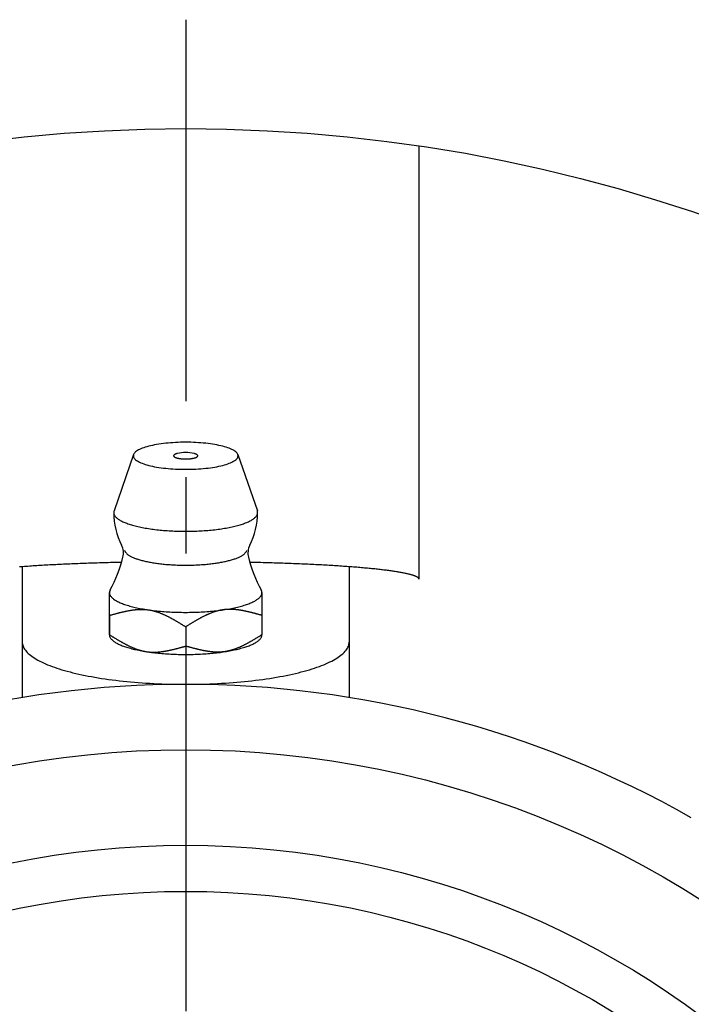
# Model space of a CAD drawing. Extents: x -78 to 172, y -78 to 172.
# Tile 5 of 8: x -8 to 23, y 32 to 77. Entities that reach past the tile are written whole.
import ezdxf

# ---------------------------------------------------------------- set-up
doc = ezdxf.new("R2010")
doc.units = 0
doc.header["$LTSCALE"] = 14
doc.linetypes.add('CENTER', pattern=[2, 1.25, -0.25, 0.25, -0.25])
doc.layers.get('0').update_dxf_attribs({"linetype": 'CONTINUOUS'})
doc.layers.add('CENTER', color=1, linetype='CENTER')

msp = doc.modelspace()

# ---------------------------------------------------------------- linework, layer by layer
for p, q in [((10.705, 51.823), (10.705, 71.705)), ((-7.5, 52.397), (-7.5, 46.398)), ((7.5, 52.397), (7.5, 46.398)), ((-3.5, 49.277), (-3.5, 51.21))]:
    msp.add_line(p, q)
at = {"linetype": 'CONTINUOUS'}
for p, q in [((-2.39, 57.543), (-3.287, 54.956)), ((2.39, 57.543), (3.287, 54.956)), ((-3.5, 50.163), (-3.5, 49.278)), ((3.5, 50.163), (3.5, 49.278)), ((0, 49.64), (0, 48.755))]:
    msp.add_line(p, q, dxfattribs=at)
for points in [[(-3.5, 50.163), (-3.5, 50.232), (-3.5, 50.297), (-3.5, 50.361), (-3.5, 50.421), (-3.5, 50.48), (-3.5, 50.536), (-3.5, 50.59), (-3.5, 50.642), (-3.5, 50.692), (-3.5, 50.74), (-3.5, 50.785), (-3.5, 50.829), (-3.5, 50.871), (-3.5, 50.911), (-3.5, 50.949), (-3.5, 50.985), (-3.5, 51.019), (-3.5, 51.052), (-3.5, 51.083), (-3.5, 51.111), (-3.5, 51.139), (-3.5, 51.164), (-3.5, 51.188), (-3.5, 51.209)], [(3.5, 51.209), (3.5, 51.188), (3.5, 51.164), (3.5, 51.139), (3.5, 51.111), (3.5, 51.083), (3.5, 51.052), (3.5, 51.019), (3.5, 50.985), (3.5, 50.949), (3.5, 50.911), (3.5, 50.871), (3.5, 50.829), (3.5, 50.785), (3.5, 50.74), (3.5, 50.692), (3.5, 50.642), (3.5, 50.59), (3.5, 50.536), (3.5, 50.48), (3.5, 50.421), (3.5, 50.361), (3.5, 50.297), (3.5, 50.232), (3.5, 50.163)]]:
    msp.add_lwpolyline(points, dxfattribs=at)
for points in [[(2.4, 57.488, 0), (2.397, 57.518, 0), (2.388, 57.549, 0), (2.374, 57.579, 0), (2.354, 57.609, 0), (2.328, 57.639, 0), (2.297, 57.668, 0), (2.26, 57.697, 0), (2.217, 57.726, 0), (2.17, 57.754, 0), (2.117, 57.781, 0), (2.059, 57.807, 0), (1.996, 57.833, 0), (1.928, 57.858, 0), (1.855, 57.882, 0), (1.778, 57.905, 0), (1.697, 57.927, 0), (1.612, 57.948, 0), (1.523, 57.968, 0), (1.43, 57.987, 0), (1.333, 58.004, 0), (1.234, 58.021, 0), (1.131, 58.036, 0), (1.026, 58.05, 0), (0.918, 58.062, 0), (0.809, 58.073, 0), (0.697, 58.082, 0), (0.583, 58.09, 0), (0.468, 58.097, 0), (0.352, 58.102, 0), (0.235, 58.106, 0), (0.118, 58.108, 0), (0, 58.109, 0), (-0.118, 58.108, 0), (-0.235, 58.106, 0), (-0.352, 58.102, 0), (-0.468, 58.097, 0), (-0.583, 58.09, 0), (-0.697, 58.082, 0), (-0.809, 58.073, 0), (-0.918, 58.062, 0), (-1.026, 58.05, 0), (-1.131, 58.036, 0), (-1.234, 58.021, 0), (-1.333, 58.004, 0), (-1.43, 57.987, 0), (-1.523, 57.968, 0), (-1.612, 57.948, 0), (-1.697, 57.927, 0), (-1.778, 57.905, 0), (-1.855, 57.882, 0), (-1.928, 57.858, 0), (-1.996, 57.833, 0), (-2.059, 57.807, 0), (-2.117, 57.781, 0), (-2.17, 57.754, 0), (-2.217, 57.726, 0), (-2.26, 57.697, 0), (-2.297, 57.668, 0), (-2.328, 57.639, 0), (-2.354, 57.609, 0), (-2.374, 57.579, 0), (-2.388, 57.549, 0), (-2.397, 57.518, 0), (-2.4, 57.488, 0), (-2.397, 57.458, 0), (-2.388, 57.427, 0), (-2.374, 57.397, 0), (-2.354, 57.367, 0), (-2.328, 57.337, 0), (-2.297, 57.308, 0), (-2.26, 57.279, 0), (-2.217, 57.25, 0), (-2.17, 57.222, 0), (-2.117, 57.195, 0), (-2.059, 57.169, 0), (-1.996, 57.143, 0), (-1.928, 57.118, 0), (-1.855, 57.094, 0), (-1.778, 57.071, 0), (-1.697, 57.049, 0), (-1.612, 57.028, 0), (-1.523, 57.008, 0), (-1.43, 56.989, 0), (-1.333, 56.971, 0), (-1.234, 56.955, 0), (-1.131, 56.94, 0), (-1.026, 56.926, 0), (-0.918, 56.914, 0), (-0.809, 56.903, 0), (-0.697, 56.894, 0), (-0.583, 56.885, 0), (-0.468, 56.879, 0), (-0.352, 56.873, 0), (-0.235, 56.87, 0), (-0.118, 56.867, 0), (0, 56.867, 0), (0.118, 56.867, 0), (0.235, 56.87, 0), (0.352, 56.873, 0), (0.468, 56.879, 0), (0.583, 56.885, 0), (0.697, 56.894, 0), (0.809, 56.903, 0), (0.918, 56.914, 0), (1.026, 56.926, 0), (1.131, 56.94, 0), (1.234, 56.955, 0), (1.333, 56.971, 0), (1.43, 56.989, 0), (1.523, 57.008, 0), (1.612, 57.028, 0), (1.697, 57.049, 0), (1.778, 57.071, 0), (1.855, 57.094, 0), (1.928, 57.118, 0), (1.996, 57.143, 0), (2.059, 57.169, 0), (2.117, 57.195, 0), (2.17, 57.222, 0), (2.217, 57.25, 0), (2.26, 57.279, 0), (2.297, 57.308, 0), (2.328, 57.337, 0), (2.354, 57.367, 0), (2.374, 57.397, 0), (2.388, 57.427, 0), (2.397, 57.458, 0), (2.4, 57.488, 0)], [(-0.386, 57.591, 0), (-0.4, 57.587, 0), (-0.414, 57.583, 0), (-0.427, 57.579, 0), (-0.44, 57.575, 0), (-0.452, 57.571, 0), (-0.464, 57.566, 0), (-0.475, 57.562, 0), (-0.485, 57.557, 0), (-0.495, 57.553, 0), (-0.504, 57.548, 0), (-0.512, 57.543, 0), (-0.52, 57.538, 0), (-0.526, 57.533, 0), (-0.532, 57.528, 0), (-0.538, 57.523, 0), (-0.542, 57.518, 0), (-0.546, 57.513, 0), (-0.55, 57.507, 0), (-0.552, 57.502, 0), (-0.554, 57.497, 0), (-0.554, 57.491, 0), (-0.554, 57.486, 0), (-0.554, 57.481, 0), (-0.552, 57.475, 0), (-0.55, 57.47, 0), (-0.547, 57.465, 0), (-0.544, 57.46, 0), (-0.539, 57.454, 0), (-0.534, 57.449, 0), (-0.528, 57.444, 0), (-0.521, 57.439, 0), (-0.514, 57.434, 0), (-0.506, 57.429, 0), (-0.497, 57.424, 0), (-0.488, 57.42, 0), (-0.478, 57.415, 0), (-0.467, 57.41, 0), (-0.456, 57.406, 0), (-0.443, 57.402, 0), (-0.431, 57.398, 0), (-0.418, 57.394, 0), (-0.404, 57.39, 0), (-0.389, 57.386, 0), (-0.375, 57.382, 0), (-0.359, 57.379, 0), (-0.343, 57.375, 0), (-0.327, 57.372, 0), (-0.31, 57.369, 0), (-0.293, 57.366, 0), (-0.275, 57.363, 0), (-0.257, 57.361, 0), (-0.239, 57.358, 0), (-0.22, 57.356, 0), (-0.201, 57.354, 0), (-0.182, 57.352, 0), (-0.162, 57.351, 0), (-0.142, 57.349, 0), (-0.122, 57.348, 0), (-0.102, 57.347, 0), (-0.082, 57.346, 0), (-0.062, 57.345, 0), (-0.041, 57.345, 0), (-0.021, 57.344, 0), (0, 57.344, 0), (0.021, 57.344, 0), (0.041, 57.345, 0), (0.062, 57.345, 0), (0.082, 57.346, 0), (0.102, 57.347, 0), (0.122, 57.348, 0), (0.142, 57.349, 0), (0.162, 57.351, 0), (0.182, 57.352, 0), (0.201, 57.354, 0), (0.22, 57.356, 0), (0.239, 57.358, 0), (0.257, 57.361, 0), (0.275, 57.363, 0), (0.293, 57.366, 0), (0.31, 57.369, 0), (0.327, 57.372, 0), (0.343, 57.375, 0), (0.359, 57.379, 0), (0.375, 57.382, 0), (0.389, 57.386, 0), (0.404, 57.39, 0), (0.418, 57.394, 0), (0.431, 57.398, 0), (0.443, 57.402, 0), (0.456, 57.406, 0), (0.467, 57.41, 0), (0.478, 57.415, 0), (0.488, 57.42, 0), (0.497, 57.424, 0), (0.506, 57.429, 0), (0.514, 57.434, 0), (0.521, 57.439, 0), (0.528, 57.444, 0), (0.534, 57.449, 0), (0.539, 57.454, 0), (0.544, 57.46, 0), (0.547, 57.465, 0), (0.55, 57.47, 0), (0.552, 57.475, 0), (0.554, 57.481, 0), (0.554, 57.486, 0), (0.554, 57.491, 0), (0.554, 57.497, 0), (0.552, 57.502, 0), (0.55, 57.507, 0), (0.546, 57.513, 0), (0.542, 57.518, 0), (0.538, 57.523, 0), (0.532, 57.528, 0), (0.526, 57.533, 0), (0.52, 57.538, 0), (0.512, 57.543, 0), (0.504, 57.548, 0), (0.495, 57.553, 0), (0.485, 57.557, 0), (0.475, 57.562, 0), (0.464, 57.566, 0), (0.452, 57.571, 0), (0.44, 57.575, 0), (0.427, 57.579, 0), (0.414, 57.583, 0), (0.4, 57.587, 0), (0.386, 57.591, 0)], [(-3.287, 54.956, 0), (-3.293, 54.934, 0), (-3.298, 54.912, 0), (-3.3, 54.89, 0), (-3.3, 54.868, 0), (-3.297, 54.846, 0), (-3.293, 54.823, 0), (-3.286, 54.801, 0), (-3.277, 54.779, 0), (-3.266, 54.757, 0), (-3.252, 54.736, 0), (-3.237, 54.714, 0), (-3.219, 54.692, 0), (-3.199, 54.67, 0), (-3.177, 54.649, 0), (-3.153, 54.628, 0), (-3.127, 54.607, 0), (-3.098, 54.586, 0), (-3.068, 54.565, 0), (-3.035, 54.545, 0), (-3, 54.524, 0), (-2.964, 54.504, 0), (-2.925, 54.485, 0), (-2.885, 54.465, 0), (-2.842, 54.446, 0), (-2.798, 54.427, 0), (-2.751, 54.408, 0), (-2.703, 54.39, 0), (-2.653, 54.372, 0), (-2.601, 54.354, 0), (-2.548, 54.337, 0), (-2.492, 54.32, 0), (-2.435, 54.304, 0), (-2.377, 54.287, 0), (-2.317, 54.272, 0), (-2.255, 54.256, 0), (-2.192, 54.241, 0), (-2.127, 54.227, 0), (-2.061, 54.213, 0), (-1.993, 54.199, 0), (-1.924, 54.186, 0), (-1.854, 54.173, 0), (-1.783, 54.161, 0), (-1.71, 54.15, 0), (-1.636, 54.138, 0), (-1.561, 54.127, 0), (-1.486, 54.117, 0), (-1.409, 54.108, 0), (-1.331, 54.098, 0), (-1.252, 54.09, 0), (-1.172, 54.081, 0), (-1.092, 54.074, 0), (-1.011, 54.067, 0), (-0.929, 54.06, 0), (-0.846, 54.054, 0), (-0.763, 54.049, 0), (-0.68, 54.044, 0), (-0.596, 54.04, 0), (-0.512, 54.036, 0), (-0.427, 54.033, 0), (-0.342, 54.03, 0), (-0.257, 54.028, 0), (-0.171, 54.027, 0), (-0.086, 54.026, 0), (0, 54.026, 0), (0.086, 54.026, 0), (0.171, 54.027, 0), (0.257, 54.028, 0), (0.342, 54.03, 0), (0.427, 54.033, 0), (0.512, 54.036, 0), (0.596, 54.04, 0), (0.68, 54.044, 0), (0.763, 54.049, 0), (0.846, 54.054, 0), (0.929, 54.06, 0), (1.011, 54.067, 0), (1.092, 54.074, 0), (1.172, 54.081, 0), (1.252, 54.09, 0), (1.331, 54.098, 0), (1.409, 54.108, 0), (1.486, 54.117, 0), (1.561, 54.127, 0), (1.636, 54.138, 0), (1.71, 54.15, 0), (1.783, 54.161, 0), (1.854, 54.173, 0), (1.924, 54.186, 0), (1.993, 54.199, 0), (2.061, 54.213, 0), (2.127, 54.227, 0), (2.192, 54.241, 0), (2.255, 54.256, 0), (2.317, 54.272, 0), (2.377, 54.287, 0), (2.435, 54.304, 0), (2.492, 54.32, 0), (2.548, 54.337, 0), (2.601, 54.354, 0), (2.653, 54.372, 0), (2.703, 54.39, 0), (2.751, 54.408, 0), (2.798, 54.427, 0), (2.842, 54.446, 0), (2.885, 54.465, 0), (2.925, 54.485, 0), (2.964, 54.504, 0), (3, 54.524, 0), (3.035, 54.545, 0), (3.068, 54.565, 0), (3.098, 54.586, 0), (3.127, 54.607, 0), (3.153, 54.628, 0), (3.177, 54.649, 0), (3.199, 54.67, 0), (3.219, 54.692, 0), (3.237, 54.714, 0), (3.252, 54.736, 0), (3.266, 54.757, 0), (3.277, 54.779, 0), (3.286, 54.801, 0), (3.293, 54.823, 0), (3.297, 54.846, 0), (3.3, 54.868, 0), (3.3, 54.89, 0), (3.298, 54.912, 0), (3.293, 54.934, 0), (3.287, 54.956, 0)], [(-3.46, 51.345, 0), (-3.461, 51.344, 0), (-3.462, 51.343, 0), (-3.462, 51.342, 0), (-3.463, 51.341, 0), (-3.463, 51.34, 0), (-3.464, 51.339, 0), (-3.465, 51.338, 0), (-3.465, 51.337, 0), (-3.466, 51.336, 0), (-3.466, 51.335, 0), (-3.467, 51.334, 0), (-3.467, 51.333, 0), (-3.468, 51.332, 0), (-3.469, 51.331, 0), (-3.469, 51.33, 0), (-3.47, 51.328, 0), (-3.47, 51.327, 0), (-3.471, 51.326, 0), (-3.471, 51.325, 0), (-3.472, 51.324, 0), (-3.472, 51.323, 0), (-3.473, 51.322, 0), (-3.473, 51.321, 0), (-3.474, 51.32, 0), (-3.474, 51.319, 0), (-3.475, 51.318, 0), (-3.475, 51.317, 0), (-3.476, 51.316, 0), (-3.476, 51.315, 0), (-3.477, 51.314, 0), (-3.477, 51.313, 0), (-3.478, 51.312, 0), (-3.478, 51.31, 0), (-3.479, 51.309, 0), (-3.479, 51.308, 0), (-3.48, 51.307, 0), (-3.48, 51.306, 0), (-3.48, 51.305, 0), (-3.481, 51.304, 0), (-3.481, 51.303, 0), (-3.482, 51.302, 0), (-3.482, 51.301, 0), (-3.483, 51.3, 0), (-3.483, 51.299, 0), (-3.483, 51.298, 0), (-3.484, 51.297, 0), (-3.484, 51.296, 0), (-3.485, 51.294, 0), (-3.485, 51.294, 0), (-3.485, 51.292, 0), (-3.486, 51.291, 0), (-3.486, 51.29, 0), (-3.486, 51.289, 0), (-3.487, 51.288, 0), (-3.487, 51.287, 0), (-3.487, 51.286, 0), (-3.488, 51.285, 0), (-3.488, 51.284, 0), (-3.488, 51.283, 0), (-3.489, 51.282, 0), (-3.489, 51.281, 0), (-3.489, 51.28, 0), (-3.49, 51.279, 0), (-3.49, 51.278, 0), (-3.49, 51.276, 0), (-3.491, 51.275, 0), (-3.491, 51.274, 0), (-3.491, 51.273, 0), (-3.492, 51.272, 0), (-3.492, 51.271, 0), (-3.492, 51.27, 0), (-3.492, 51.269, 0), (-3.493, 51.268, 0), (-3.493, 51.267, 0), (-3.493, 51.266, 0), (-3.493, 51.265, 0), (-3.494, 51.264, 0), (-3.494, 51.263, 0), (-3.494, 51.262, 0), (-3.494, 51.261, 0), (-3.495, 51.26, 0), (-3.495, 51.258, 0), (-3.495, 51.257, 0), (-3.495, 51.256, 0), (-3.496, 51.255, 0), (-3.496, 51.254, 0), (-3.496, 51.253, 0), (-3.496, 51.252, 0), (-3.496, 51.251, 0), (-3.497, 51.25, 0), (-3.497, 51.249, 0), (-3.497, 51.248, 0), (-3.497, 51.247, 0), (-3.497, 51.246, 0), (-3.497, 51.245, 0), (-3.498, 51.243, 0), (-3.498, 51.242, 0), (-3.498, 51.241, 0), (-3.498, 51.24, 0), (-3.498, 51.239, 0), (-3.498, 51.238, 0), (-3.498, 51.237, 0), (-3.498, 51.236, 0), (-3.499, 51.235, 0), (-3.499, 51.234, 0), (-3.499, 51.233, 0), (-3.499, 51.232, 0), (-3.499, 51.231, 0), (-3.499, 51.23, 0), (-3.499, 51.229, 0), (-3.499, 51.227, 0), (-3.499, 51.227, 0), (-3.499, 51.225, 0), (-3.5, 51.224, 0), (-3.5, 51.223, 0), (-3.5, 51.222, 0), (-3.5, 51.221, 0), (-3.5, 51.22, 0), (-3.5, 51.219, 0), (-3.5, 51.218, 0), (-3.5, 51.217, 0), (-3.5, 51.216, 0), (-3.5, 51.215, 0), (-3.5, 51.214, 0), (-3.5, 51.213, 0), (-3.5, 51.212, 0), (-3.5, 51.211, 0), (-3.5, 51.209, 0)], [(-3.5, 51.209, 0), (-3.499, 51.186, 0), (-3.495, 51.163, 0), (-3.49, 51.139, 0), (-3.481, 51.116, 0), (-3.471, 51.093, 0), (-3.458, 51.07, 0), (-3.443, 51.047, 0), (-3.426, 51.024, 0), (-3.406, 51.001, 0), (-3.385, 50.979, 0), (-3.361, 50.956, 0), (-3.334, 50.934, 0), (-3.306, 50.912, 0), (-3.275, 50.89, 0), (-3.242, 50.868, 0), (-3.207, 50.847, 0), (-3.17, 50.826, 0), (-3.131, 50.805, 0), (-3.09, 50.784, 0), (-3.047, 50.764, 0), (-3.001, 50.743, 0), (-2.954, 50.724, 0), (-2.905, 50.704, 0), (-2.854, 50.685, 0), (-2.801, 50.666, 0), (-2.746, 50.648, 0), (-2.689, 50.63, 0), (-2.63, 50.612, 0), (-2.57, 50.594, 0), (-2.508, 50.578, 0), (-2.445, 50.561, 0), (-2.379, 50.545, 0), (-2.313, 50.529, 0), (-2.244, 50.514, 0), (-2.175, 50.5, 0), (-2.103, 50.485, 0), (-2.031, 50.472, 0), (-1.957, 50.458, 0), (-1.881, 50.446, 0), (-1.805, 50.433, 0), (-1.727, 50.422, 0), (-1.648, 50.41, 0), (-1.568, 50.4, 0), (-1.487, 50.389, 0), (-1.405, 50.38, 0), (-1.323, 50.371, 0), (-1.239, 50.362, 0), (-1.154, 50.354, 0), (-1.069, 50.347, 0), (-0.983, 50.34, 0), (-0.896, 50.334, 0), (-0.809, 50.328, 0), (-0.721, 50.323, 0), (-0.633, 50.319, 0), (-0.544, 50.315, 0), (-0.455, 50.311, 0), (-0.365, 50.309, 0), (-0.276, 50.306, 0), (-0.186, 50.305, 0), (-0.096, 50.304, 0), (-0.006, 50.304, 0), (0.084, 50.304, 0), (0.174, 50.305, 0), (0.264, 50.306, 0), (0.353, 50.308, 0), (0.443, 50.311, 0), (0.532, 50.314, 0), (0.621, 50.318, 0), (0.709, 50.322, 0), (0.797, 50.327, 0), (0.884, 50.333, 0), (0.971, 50.339, 0), (1.057, 50.346, 0), (1.143, 50.353, 0), (1.227, 50.361, 0), (1.311, 50.37, 0), (1.394, 50.379, 0), (1.476, 50.388, 0), (1.558, 50.398, 0), (1.638, 50.409, 0), (1.717, 50.42, 0), (1.794, 50.432, 0), (1.871, 50.444, 0), (1.947, 50.457, 0), (2.021, 50.47, 0), (2.094, 50.483, 0), (2.165, 50.498, 0), (2.235, 50.512, 0), (2.304, 50.527, 0), (2.371, 50.543, 0), (2.436, 50.559, 0), (2.5, 50.575, 0), (2.562, 50.592, 0), (2.622, 50.609, 0), (2.681, 50.627, 0), (2.738, 50.645, 0), (2.793, 50.664, 0), (2.847, 50.682, 0), (2.898, 50.702, 0), (2.948, 50.721, 0), (2.995, 50.741, 0), (3.041, 50.761, 0), (3.084, 50.781, 0), (3.126, 50.802, 0), (3.165, 50.823, 0), (3.203, 50.844, 0), (3.238, 50.865, 0), (3.271, 50.887, 0), (3.302, 50.909, 0), (3.331, 50.931, 0), (3.357, 50.953, 0), (3.382, 50.976, 0), (3.404, 50.998, 0), (3.423, 51.021, 0), (3.441, 51.044, 0), (3.456, 51.067, 0), (3.469, 51.09, 0), (3.48, 51.113, 0), (3.489, 51.136, 0), (3.495, 51.16, 0), (3.498, 51.183, 0), (3.5, 51.206, 0), (3.499, 51.229, 0), (3.496, 51.253, 0), (3.491, 51.276, 0), (3.483, 51.299, 0), (3.473, 51.322, 0), (3.46, 51.345, 0)], [(3.5, 51.209, 0), (3.5, 51.211, 0), (3.5, 51.212, 0), (3.5, 51.213, 0), (3.5, 51.214, 0), (3.5, 51.215, 0), (3.5, 51.216, 0), (3.5, 51.217, 0), (3.5, 51.218, 0), (3.5, 51.219, 0), (3.5, 51.22, 0), (3.5, 51.221, 0), (3.5, 51.222, 0), (3.5, 51.223, 0), (3.5, 51.224, 0), (3.499, 51.225, 0), (3.499, 51.227, 0), (3.499, 51.227, 0), (3.499, 51.229, 0), (3.499, 51.23, 0), (3.499, 51.231, 0), (3.499, 51.232, 0), (3.499, 51.233, 0), (3.499, 51.234, 0), (3.499, 51.235, 0), (3.498, 51.236, 0), (3.498, 51.237, 0), (3.498, 51.238, 0), (3.498, 51.239, 0), (3.498, 51.24, 0), (3.498, 51.241, 0), (3.498, 51.242, 0), (3.498, 51.243, 0), (3.497, 51.245, 0), (3.497, 51.246, 0), (3.497, 51.247, 0), (3.497, 51.248, 0), (3.497, 51.249, 0), (3.497, 51.25, 0), (3.496, 51.251, 0), (3.496, 51.252, 0), (3.496, 51.253, 0), (3.496, 51.254, 0), (3.496, 51.255, 0), (3.495, 51.256, 0), (3.495, 51.257, 0), (3.495, 51.258, 0), (3.495, 51.26, 0), (3.494, 51.261, 0), (3.494, 51.262, 0), (3.494, 51.263, 0), (3.494, 51.264, 0), (3.493, 51.265, 0), (3.493, 51.266, 0), (3.493, 51.267, 0), (3.493, 51.268, 0), (3.492, 51.269, 0), (3.492, 51.27, 0), (3.492, 51.271, 0), (3.492, 51.272, 0), (3.491, 51.273, 0), (3.491, 51.274, 0), (3.491, 51.275, 0), (3.49, 51.276, 0), (3.49, 51.278, 0), (3.49, 51.279, 0), (3.489, 51.28, 0), (3.489, 51.281, 0), (3.489, 51.282, 0), (3.488, 51.283, 0), (3.488, 51.284, 0), (3.488, 51.285, 0), (3.487, 51.286, 0), (3.487, 51.287, 0), (3.487, 51.288, 0), (3.486, 51.289, 0), (3.486, 51.29, 0), (3.486, 51.291, 0), (3.485, 51.292, 0), (3.485, 51.294, 0), (3.485, 51.294, 0), (3.484, 51.296, 0), (3.484, 51.297, 0), (3.483, 51.298, 0), (3.483, 51.299, 0), (3.483, 51.3, 0), (3.482, 51.301, 0), (3.482, 51.302, 0), (3.481, 51.303, 0), (3.481, 51.304, 0), (3.48, 51.305, 0), (3.48, 51.306, 0), (3.48, 51.307, 0), (3.479, 51.308, 0), (3.479, 51.309, 0), (3.478, 51.31, 0), (3.478, 51.312, 0), (3.477, 51.313, 0), (3.477, 51.314, 0), (3.476, 51.315, 0), (3.476, 51.316, 0), (3.475, 51.317, 0), (3.475, 51.318, 0), (3.474, 51.319, 0), (3.474, 51.32, 0), (3.473, 51.321, 0), (3.473, 51.322, 0), (3.472, 51.323, 0), (3.472, 51.324, 0), (3.471, 51.325, 0), (3.471, 51.326, 0), (3.47, 51.327, 0), (3.47, 51.328, 0), (3.469, 51.33, 0), (3.469, 51.331, 0), (3.468, 51.332, 0), (3.467, 51.333, 0), (3.467, 51.334, 0), (3.466, 51.335, 0), (3.466, 51.336, 0), (3.465, 51.337, 0), (3.465, 51.338, 0), (3.464, 51.339, 0), (3.463, 51.34, 0), (3.463, 51.341, 0), (3.462, 51.342, 0), (3.462, 51.343, 0), (3.461, 51.344, 0), (3.46, 51.345, 0)], [(-3.5, 49.277, 0), (-3.499, 49.255, 0), (-3.496, 49.233, 0), (-3.49, 49.211, 0), (-3.483, 49.188, 0), (-3.474, 49.166, 0), (-3.462, 49.144, 0), (-3.448, 49.123, 0), (-3.433, 49.101, 0), (-3.415, 49.079, 0), (-3.395, 49.057, 0), (-3.373, 49.036, 0), (-3.349, 49.014, 0), (-3.323, 48.993, 0), (-3.295, 48.972, 0), (-3.265, 48.951, 0), (-3.233, 48.931, 0), (-3.199, 48.91, 0), (-3.164, 48.89, 0), (-3.126, 48.87, 0), (-3.086, 48.85, 0), (-3.045, 48.831, 0), (-3.002, 48.812, 0), (-2.957, 48.793, 0), (-2.91, 48.774, 0), (-2.861, 48.756, 0), (-2.811, 48.738, 0), (-2.759, 48.72, 0), (-2.705, 48.703, 0), (-2.65, 48.686, 0), (-2.593, 48.669, 0), (-2.534, 48.653, 0), (-2.474, 48.637, 0), (-2.413, 48.621, 0), (-2.35, 48.606, 0), (-2.286, 48.592, 0), (-2.22, 48.577, 0), (-2.153, 48.563, 0), (-2.084, 48.55, 0), (-2.015, 48.537, 0), (-1.944, 48.524, 0), (-1.872, 48.512, 0), (-1.799, 48.501, 0), (-1.725, 48.489, 0), (-1.649, 48.479, 0), (-1.573, 48.468, 0), (-1.496, 48.459, 0), (-1.418, 48.449, 0), (-1.339, 48.441, 0), (-1.259, 48.432, 0), (-1.179, 48.425, 0), (-1.097, 48.417, 0), (-1.015, 48.411, 0), (-0.933, 48.404, 0), (-0.85, 48.399, 0), (-0.766, 48.394, 0), (-0.682, 48.389, 0), (-0.598, 48.385, 0), (-0.513, 48.382, 0), (-0.428, 48.379, 0), (-0.343, 48.376, 0), (-0.257, 48.374, 0), (-0.171, 48.373, 0), (-0.085, 48.372, 0), (0, 48.372, 0), (0.086, 48.372, 0), (0.172, 48.373, 0), (0.258, 48.374, 0), (0.343, 48.376, 0), (0.429, 48.379, 0), (0.514, 48.382, 0), (0.599, 48.385, 0), (0.683, 48.389, 0), (0.767, 48.394, 0), (0.851, 48.399, 0), (0.934, 48.404, 0), (1.016, 48.411, 0), (1.098, 48.417, 0), (1.179, 48.425, 0), (1.26, 48.432, 0), (1.34, 48.441, 0), (1.419, 48.45, 0), (1.497, 48.459, 0), (1.574, 48.468, 0), (1.65, 48.479, 0), (1.725, 48.489, 0), (1.8, 48.501, 0), (1.873, 48.512, 0), (1.945, 48.524, 0), (2.016, 48.537, 0), (2.085, 48.55, 0), (2.154, 48.563, 0), (2.221, 48.577, 0), (2.286, 48.592, 0), (2.351, 48.606, 0), (2.414, 48.621, 0), (2.475, 48.637, 0), (2.535, 48.653, 0), (2.593, 48.669, 0), (2.65, 48.686, 0), (2.706, 48.703, 0), (2.759, 48.72, 0), (2.811, 48.738, 0), (2.862, 48.756, 0), (2.91, 48.774, 0), (2.957, 48.793, 0), (3.002, 48.812, 0), (3.045, 48.831, 0), (3.087, 48.851, 0), (3.126, 48.87, 0), (3.164, 48.89, 0), (3.2, 48.91, 0), (3.234, 48.931, 0), (3.266, 48.952, 0), (3.295, 48.972, 0), (3.323, 48.993, 0), (3.349, 49.015, 0), (3.373, 49.036, 0), (3.395, 49.057, 0), (3.415, 49.079, 0), (3.433, 49.101, 0), (3.448, 49.123, 0), (3.462, 49.145, 0), (3.474, 49.167, 0), (3.483, 49.189, 0), (3.491, 49.211, 0), (3.496, 49.233, 0), (3.499, 49.255, 0), (3.5, 49.278, 0)]]:
    msp.add_polyline3d(points, dxfattribs=at)
for points in [[(-2.803, 53.147, 0), (-2.798, 53.13, 0), (-2.792, 53.113, 0), (-2.784, 53.096, 0), (-2.774, 53.079, 0), (-2.763, 53.062, 0), (-2.75, 53.046, 0), (-2.736, 53.029, 0), (-2.72, 53.013, 0), (-2.703, 52.996, 0), (-2.684, 52.98, 0), (-2.664, 52.963, 0), (-2.642, 52.947, 0), (-2.619, 52.931, 0), (-2.595, 52.915, 0), (-2.569, 52.9, 0), (-2.541, 52.884, 0), (-2.512, 52.869, 0), (-2.482, 52.854, 0), (-2.45, 52.839, 0), (-2.417, 52.824, 0), (-2.383, 52.809, 0), (-2.347, 52.795, 0), (-2.31, 52.781, 0), (-2.272, 52.767, 0), (-2.232, 52.753, 0), (-2.192, 52.74, 0), (-2.15, 52.727, 0), (-2.106, 52.714, 0), (-2.062, 52.701, 0), (-2.017, 52.689, 0), (-1.97, 52.676, 0), (-1.922, 52.665, 0), (-1.874, 52.653, 0), (-1.824, 52.642, 0), (-1.773, 52.631, 0), (-1.721, 52.62, 0), (-1.668, 52.61, 0), (-1.615, 52.6, 0), (-1.56, 52.59, 0), (-1.505, 52.581, 0), (-1.448, 52.572, 0), (-1.391, 52.563, 0), (-1.333, 52.555, 0), (-1.275, 52.547, 0), (-1.216, 52.54, 0), (-1.156, 52.532, 0), (-1.095, 52.526, 0), (-1.034, 52.519, 0), (-0.972, 52.513, 0), (-0.91, 52.507, 0), (-0.847, 52.502, 0), (-0.783, 52.497, 0), (-0.72, 52.492, 0), (-0.656, 52.488, 0), (-0.591, 52.485, 0), (-0.526, 52.481, 0), (-0.461, 52.478, 0), (-0.396, 52.476, 0), (-0.33, 52.473, 0), (-0.264, 52.471, 0), (-0.198, 52.47, 0), (-0.132, 52.469, 0), (-0.066, 52.468, 0), (0, 52.468, 0), (0.066, 52.468, 0), (0.132, 52.469, 0), (0.198, 52.47, 0), (0.264, 52.471, 0), (0.33, 52.473, 0), (0.396, 52.476, 0), (0.461, 52.478, 0), (0.526, 52.481, 0), (0.591, 52.485, 0), (0.656, 52.488, 0), (0.72, 52.492, 0), (0.783, 52.497, 0), (0.847, 52.502, 0), (0.91, 52.507, 0), (0.972, 52.513, 0), (1.034, 52.519, 0), (1.095, 52.526, 0), (1.156, 52.532, 0), (1.216, 52.54, 0), (1.275, 52.547, 0), (1.333, 52.555, 0), (1.391, 52.563, 0), (1.448, 52.572, 0), (1.505, 52.581, 0), (1.56, 52.59, 0), (1.615, 52.6, 0), (1.668, 52.61, 0), (1.721, 52.62, 0), (1.773, 52.631, 0), (1.824, 52.642, 0), (1.874, 52.653, 0), (1.922, 52.665, 0), (1.97, 52.676, 0), (2.017, 52.689, 0), (2.062, 52.701, 0), (2.106, 52.714, 0), (2.15, 52.727, 0), (2.192, 52.74, 0), (2.232, 52.753, 0), (2.272, 52.767, 0), (2.31, 52.781, 0), (2.347, 52.795, 0), (2.383, 52.809, 0), (2.417, 52.824, 0), (2.45, 52.839, 0), (2.482, 52.854, 0), (2.512, 52.869, 0), (2.541, 52.884, 0), (2.569, 52.9, 0), (2.595, 52.915, 0), (2.619, 52.931, 0), (2.642, 52.947, 0), (2.664, 52.963, 0), (2.684, 52.98, 0), (2.703, 52.996, 0), (2.72, 53.013, 0), (2.736, 53.029, 0), (2.75, 53.046, 0), (2.763, 53.062, 0), (2.774, 53.079, 0), (2.784, 53.096, 0), (2.792, 53.113, 0), (2.798, 53.13, 0), (2.803, 53.147, 0)], [(-2.937, 52.596, 0), (-3.041, 52.594, 0), (-3.144, 52.592, 0), (-3.248, 52.589, 0), (-3.35, 52.587, 0), (-3.453, 52.584, 0), (-3.555, 52.581, 0), (-3.657, 52.579, 0), (-3.758, 52.576, 0), (-3.859, 52.573, 0), (-3.96, 52.57, 0), (-4.06, 52.567, 0), (-4.16, 52.564, 0), (-4.26, 52.561, 0), (-4.358, 52.557, 0), (-4.457, 52.554, 0), (-4.555, 52.55, 0), (-4.653, 52.547, 0), (-4.75, 52.544, 0), (-4.846, 52.54, 0), (-4.943, 52.536, 0), (-5.038, 52.532, 0), (-5.133, 52.529, 0), (-5.228, 52.525, 0), (-5.322, 52.52, 0), (-5.416, 52.517, 0), (-5.509, 52.512, 0), (-5.601, 52.508, 0), (-5.693, 52.504, 0), (-5.784, 52.499, 0), (-5.875, 52.495, 0), (-5.965, 52.491, 0), (-6.054, 52.486, 0), (-6.143, 52.481, 0), (-6.232, 52.477, 0), (-6.319, 52.472, 0), (-6.406, 52.467, 0), (-6.492, 52.462, 0), (-6.578, 52.457, 0), (-6.663, 52.452, 0), (-6.747, 52.447, 0), (-6.831, 52.442, 0), (-6.914, 52.437, 0), (-6.996, 52.431, 0), (-7.077, 52.426, 0), (-7.158, 52.421, 0), (-7.238, 52.415, 0), (-7.317, 52.41, 0), (-7.396, 52.404, 0), (-7.474, 52.399, 0), (-7.551, 52.393, 0), (-7.627, 52.387, 0)], [(10.704, 51.823, 0), (10.704, 51.831, 0), (10.702, 51.839, 0), (10.7, 51.847, 0), (10.696, 51.856, 0), (10.691, 51.864, 0), (10.685, 51.872, 0), (10.678, 51.88, 0), (10.67, 51.888, 0), (10.66, 51.896, 0), (10.65, 51.904, 0), (10.639, 51.912, 0), (10.626, 51.92, 0), (10.612, 51.928, 0), (10.598, 51.936, 0), (10.582, 51.944, 0), (10.565, 51.952, 0), (10.547, 51.96, 0), (10.528, 51.968, 0), (10.508, 51.976, 0), (10.487, 51.984, 0), (10.465, 51.992, 0), (10.441, 52, 0), (10.417, 52.008, 0), (10.392, 52.016, 0), (10.365, 52.024, 0), (10.338, 52.032, 0), (10.309, 52.04, 0), (10.279, 52.047, 0), (10.249, 52.055, 0), (10.217, 52.063, 0), (10.184, 52.071, 0), (10.15, 52.078, 0), (10.115, 52.086, 0), (10.079, 52.094, 0), (10.043, 52.101, 0), (10.005, 52.109, 0), (9.966, 52.117, 0), (9.926, 52.124, 0), (9.885, 52.132, 0), (9.843, 52.139, 0), (9.8, 52.147, 0), (9.756, 52.154, 0), (9.711, 52.161, 0), (9.665, 52.169, 0), (9.618, 52.176, 0), (9.57, 52.183, 0), (9.521, 52.191, 0), (9.471, 52.198, 0), (9.42, 52.205, 0), (9.368, 52.212, 0), (9.315, 52.219, 0), (9.262, 52.226, 0), (9.207, 52.233, 0), (9.151, 52.24, 0), (9.095, 52.247, 0), (9.037, 52.254, 0), (8.979, 52.261, 0), (8.92, 52.267, 0), (8.859, 52.274, 0), (8.798, 52.281, 0), (8.736, 52.288, 0), (8.673, 52.294, 0), (8.609, 52.301, 0), (8.545, 52.307, 0), (8.479, 52.314, 0), (8.413, 52.32, 0), (8.346, 52.327, 0), (8.277, 52.333, 0), (8.208, 52.339, 0), (8.139, 52.345, 0), (8.068, 52.351, 0), (7.996, 52.358, 0), (7.924, 52.364, 0), (7.851, 52.37, 0), (7.777, 52.375, 0), (7.703, 52.381, 0), (7.627, 52.387, 0), (7.551, 52.393, 0), (7.474, 52.399, 0), (7.396, 52.404, 0), (7.317, 52.41, 0), (7.238, 52.415, 0), (7.158, 52.421, 0), (7.077, 52.426, 0), (6.996, 52.431, 0), (6.914, 52.437, 0), (6.831, 52.442, 0), (6.747, 52.447, 0), (6.663, 52.452, 0), (6.578, 52.457, 0), (6.492, 52.462, 0), (6.406, 52.467, 0), (6.319, 52.472, 0), (6.232, 52.477, 0), (6.143, 52.481, 0), (6.054, 52.486, 0), (5.965, 52.491, 0), (5.875, 52.495, 0), (5.784, 52.499, 0), (5.693, 52.504, 0), (5.601, 52.508, 0), (5.509, 52.512, 0), (5.416, 52.517, 0), (5.322, 52.52, 0), (5.228, 52.525, 0), (5.133, 52.529, 0), (5.038, 52.532, 0), (4.943, 52.536, 0), (4.846, 52.54, 0), (4.75, 52.544, 0), (4.653, 52.547, 0), (4.555, 52.55, 0), (4.457, 52.554, 0), (4.358, 52.557, 0), (4.26, 52.561, 0), (4.16, 52.564, 0), (4.06, 52.567, 0), (3.96, 52.57, 0), (3.859, 52.573, 0), (3.758, 52.576, 0), (3.657, 52.579, 0), (3.555, 52.581, 0), (3.453, 52.584, 0), (3.35, 52.587, 0), (3.248, 52.589, 0), (3.144, 52.592, 0), (3.041, 52.594, 0), (2.937, 52.596, 0)], [(-3.5, 50.163, 0), (-3.477, 50.17, 0), (-3.453, 50.176, 0), (-3.43, 50.183, 0), (-3.407, 50.19, 0), (-3.383, 50.196, 0), (-3.36, 50.203, 0), (-3.337, 50.209, 0), (-3.313, 50.215, 0), (-3.29, 50.222, 0), (-3.266, 50.228, 0), (-3.243, 50.234, 0), (-3.22, 50.241, 0), (-3.196, 50.247, 0), (-3.173, 50.253, 0), (-3.15, 50.26, 0), (-3.127, 50.266, 0), (-3.103, 50.272, 0), (-3.08, 50.278, 0), (-3.057, 50.284, 0), (-3.033, 50.29, 0), (-3.01, 50.295, 0), (-2.987, 50.301, 0), (-2.964, 50.307, 0), (-2.94, 50.313, 0), (-2.917, 50.318, 0), (-2.894, 50.324, 0), (-2.871, 50.329, 0), (-2.847, 50.334, 0), (-2.824, 50.34, 0), (-2.801, 50.345, 0), (-2.778, 50.35, 0), (-2.755, 50.355, 0), (-2.732, 50.36, 0), (-2.709, 50.364, 0), (-2.685, 50.369, 0), (-2.662, 50.373, 0), (-2.639, 50.378, 0), (-2.616, 50.382, 0), (-2.593, 50.386, 0), (-2.57, 50.39, 0), (-2.547, 50.394, 0), (-2.524, 50.398, 0), (-2.501, 50.402, 0), (-2.478, 50.405, 0), (-2.455, 50.409, 0), (-2.433, 50.412, 0), (-2.41, 50.415, 0), (-2.387, 50.418, 0), (-2.364, 50.421, 0), (-2.341, 50.423, 0), (-2.318, 50.426, 0), (-2.296, 50.428, 0), (-2.273, 50.43, 0), (-2.25, 50.432, 0), (-2.227, 50.434, 0), (-2.205, 50.435, 0), (-2.182, 50.437, 0), (-2.159, 50.438, 0), (-2.137, 50.439, 0), (-2.114, 50.44, 0), (-2.092, 50.441, 0), (-2.069, 50.441, 0), (-2.047, 50.441, 0), (-2.024, 50.441, 0), (-2.002, 50.441, 0), (-1.979, 50.441, 0), (-1.957, 50.441, 0), (-1.934, 50.44, 0), (-1.912, 50.439, 0), (-1.89, 50.438, 0), (-1.868, 50.436, 0), (-1.845, 50.435, 0), (-1.823, 50.433, 0), (-1.801, 50.431, 0), (-1.779, 50.428, 0), (-1.757, 50.426, 0), (-1.735, 50.423, 0), (-1.713, 50.42, 0), (-1.691, 50.417, 0), (-1.669, 50.413, 0), (-1.647, 50.409, 0), (-1.625, 50.405, 0), (-1.603, 50.401, 0), (-1.581, 50.397, 0), (-1.559, 50.392, 0), (-1.537, 50.387, 0), (-1.516, 50.382, 0), (-1.494, 50.377, 0), (-1.472, 50.371, 0), (-1.45, 50.365, 0), (-1.429, 50.359, 0), (-1.407, 50.353, 0), (-1.386, 50.347, 0), (-1.364, 50.34, 0), (-1.342, 50.334, 0), (-1.321, 50.327, 0), (-1.299, 50.32, 0), (-1.278, 50.312, 0), (-1.257, 50.305, 0), (-1.235, 50.297, 0), (-1.214, 50.29, 0), (-1.192, 50.282, 0), (-1.171, 50.273, 0), (-1.15, 50.265, 0), (-1.128, 50.257, 0), (-1.107, 50.248, 0), (-1.086, 50.239, 0), (-1.065, 50.23, 0), (-1.043, 50.221, 0), (-1.022, 50.212, 0), (-1.001, 50.203, 0), (-0.98, 50.193, 0), (-0.959, 50.184, 0), (-0.938, 50.174, 0), (-0.917, 50.164, 0), (-0.895, 50.154, 0), (-0.874, 50.144, 0), (-0.853, 50.133, 0), (-0.832, 50.123, 0), (-0.811, 50.112, 0), (-0.79, 50.102, 0), (-0.769, 50.091, 0), (-0.748, 50.08, 0), (-0.727, 50.069, 0), (-0.706, 50.058, 0), (-0.686, 50.047, 0), (-0.665, 50.035, 0), (-0.644, 50.024, 0), (-0.623, 50.013, 0), (-0.602, 50.001, 0), (-0.581, 49.989, 0), (-0.56, 49.978, 0), (-0.539, 49.966, 0), (-0.519, 49.954, 0), (-0.498, 49.942, 0), (-0.477, 49.93, 0), (-0.456, 49.918, 0), (-0.435, 49.906, 0), (-0.415, 49.893, 0), (-0.394, 49.881, 0), (-0.373, 49.869, 0), (-0.352, 49.856, 0), (-0.331, 49.844, 0), (-0.311, 49.831, 0), (-0.29, 49.819, 0), (-0.269, 49.806, 0), (-0.249, 49.794, 0), (-0.228, 49.781, 0), (-0.207, 49.768, 0), (-0.186, 49.756, 0), (-0.166, 49.743, 0), (-0.145, 49.73, 0), (-0.124, 49.717, 0), (-0.104, 49.705, 0), (-0.083, 49.692, 0), (-0.062, 49.679, 0), (-0.041, 49.666, 0), (-0.021, 49.653, 0), (0, 49.64, 0)], [(3.5, 50.163, 0), (3.477, 50.17, 0), (3.453, 50.176, 0), (3.43, 50.183, 0), (3.407, 50.19, 0), (3.383, 50.196, 0), (3.36, 50.203, 0), (3.337, 50.209, 0), (3.313, 50.215, 0), (3.29, 50.222, 0), (3.266, 50.228, 0), (3.243, 50.234, 0), (3.22, 50.241, 0), (3.196, 50.247, 0), (3.173, 50.253, 0), (3.15, 50.26, 0), (3.127, 50.266, 0), (3.103, 50.272, 0), (3.08, 50.278, 0), (3.057, 50.284, 0), (3.033, 50.29, 0), (3.01, 50.295, 0), (2.987, 50.301, 0), (2.964, 50.307, 0), (2.94, 50.313, 0), (2.917, 50.318, 0), (2.894, 50.324, 0), (2.871, 50.329, 0), (2.847, 50.334, 0), (2.824, 50.34, 0), (2.801, 50.345, 0), (2.778, 50.35, 0), (2.755, 50.355, 0), (2.732, 50.36, 0), (2.709, 50.364, 0), (2.685, 50.369, 0), (2.662, 50.373, 0), (2.639, 50.378, 0), (2.616, 50.382, 0), (2.593, 50.386, 0), (2.57, 50.39, 0), (2.547, 50.394, 0), (2.524, 50.398, 0), (2.501, 50.402, 0), (2.478, 50.405, 0), (2.455, 50.409, 0), (2.433, 50.412, 0), (2.41, 50.415, 0), (2.387, 50.418, 0), (2.364, 50.421, 0), (2.341, 50.423, 0), (2.318, 50.426, 0), (2.296, 50.428, 0), (2.273, 50.43, 0), (2.25, 50.432, 0), (2.227, 50.434, 0), (2.205, 50.435, 0), (2.182, 50.437, 0), (2.159, 50.438, 0), (2.137, 50.439, 0), (2.114, 50.44, 0), (2.092, 50.441, 0), (2.069, 50.441, 0), (2.047, 50.441, 0), (2.024, 50.441, 0), (2.002, 50.441, 0), (1.979, 50.441, 0), (1.957, 50.441, 0), (1.934, 50.44, 0), (1.912, 50.439, 0), (1.89, 50.438, 0), (1.868, 50.436, 0), (1.845, 50.435, 0), (1.823, 50.433, 0), (1.801, 50.431, 0), (1.779, 50.428, 0), (1.757, 50.426, 0), (1.735, 50.423, 0), (1.713, 50.42, 0), (1.691, 50.417, 0), (1.669, 50.413, 0), (1.647, 50.409, 0), (1.625, 50.405, 0), (1.603, 50.401, 0), (1.581, 50.397, 0), (1.559, 50.392, 0), (1.537, 50.387, 0), (1.516, 50.382, 0), (1.494, 50.377, 0), (1.472, 50.371, 0), (1.45, 50.365, 0), (1.429, 50.359, 0), (1.407, 50.353, 0), (1.386, 50.347, 0), (1.364, 50.34, 0), (1.342, 50.334, 0), (1.321, 50.327, 0), (1.299, 50.32, 0), (1.278, 50.312, 0), (1.257, 50.305, 0), (1.235, 50.297, 0), (1.214, 50.29, 0), (1.192, 50.282, 0), (1.171, 50.273, 0), (1.15, 50.265, 0), (1.128, 50.257, 0), (1.107, 50.248, 0), (1.086, 50.239, 0), (1.065, 50.23, 0), (1.043, 50.221, 0), (1.022, 50.212, 0), (1.001, 50.203, 0), (0.98, 50.193, 0), (0.959, 50.184, 0), (0.938, 50.174, 0), (0.917, 50.164, 0), (0.895, 50.154, 0), (0.874, 50.144, 0), (0.853, 50.133, 0), (0.832, 50.123, 0), (0.811, 50.112, 0), (0.79, 50.102, 0), (0.769, 50.091, 0), (0.748, 50.08, 0), (0.727, 50.069, 0), (0.706, 50.058, 0), (0.686, 50.047, 0), (0.665, 50.035, 0), (0.644, 50.024, 0), (0.623, 50.013, 0), (0.602, 50.001, 0), (0.581, 49.989, 0), (0.56, 49.978, 0), (0.539, 49.966, 0), (0.519, 49.954, 0), (0.498, 49.942, 0), (0.477, 49.93, 0), (0.456, 49.918, 0), (0.435, 49.906, 0), (0.415, 49.893, 0), (0.394, 49.881, 0), (0.373, 49.869, 0), (0.352, 49.856, 0), (0.331, 49.844, 0), (0.311, 49.831, 0), (0.29, 49.819, 0), (0.269, 49.806, 0), (0.249, 49.794, 0), (0.228, 49.781, 0), (0.207, 49.768, 0), (0.186, 49.756, 0), (0.166, 49.743, 0), (0.145, 49.73, 0), (0.124, 49.717, 0), (0.104, 49.705, 0), (0.083, 49.692, 0), (0.062, 49.679, 0), (0.041, 49.666, 0), (0.021, 49.653, 0), (0, 49.64, 0)], [(-3.5, 49.278, 0), (-3.479, 49.265, 0), (-3.459, 49.252, 0), (-3.438, 49.239, 0), (-3.417, 49.226, 0), (-3.396, 49.213, 0), (-3.376, 49.201, 0), (-3.355, 49.188, 0), (-3.334, 49.175, 0), (-3.314, 49.162, 0), (-3.293, 49.15, 0), (-3.272, 49.137, 0), (-3.251, 49.124, 0), (-3.231, 49.112, 0), (-3.21, 49.099, 0), (-3.189, 49.087, 0), (-3.169, 49.074, 0), (-3.148, 49.062, 0), (-3.127, 49.049, 0), (-3.106, 49.037, 0), (-3.085, 49.025, 0), (-3.065, 49.012, 0), (-3.044, 49, 0), (-3.023, 48.988, 0), (-3.002, 48.976, 0), (-2.981, 48.964, 0), (-2.961, 48.952, 0), (-2.94, 48.94, 0), (-2.919, 48.929, 0), (-2.898, 48.917, 0), (-2.877, 48.906, 0), (-2.856, 48.894, 0), (-2.835, 48.883, 0), (-2.814, 48.871, 0), (-2.794, 48.86, 0), (-2.773, 48.849, 0), (-2.752, 48.838, 0), (-2.731, 48.827, 0), (-2.71, 48.816, 0), (-2.689, 48.806, 0), (-2.668, 48.795, 0), (-2.647, 48.785, 0), (-2.626, 48.775, 0), (-2.605, 48.764, 0), (-2.583, 48.754, 0), (-2.562, 48.744, 0), (-2.541, 48.734, 0), (-2.52, 48.725, 0), (-2.499, 48.715, 0), (-2.478, 48.706, 0), (-2.457, 48.697, 0), (-2.435, 48.688, 0), (-2.414, 48.679, 0), (-2.393, 48.67, 0), (-2.372, 48.661, 0), (-2.35, 48.653, 0), (-2.329, 48.645, 0), (-2.308, 48.636, 0), (-2.286, 48.628, 0), (-2.265, 48.621, 0), (-2.243, 48.613, 0), (-2.222, 48.605, 0), (-2.201, 48.598, 0), (-2.179, 48.591, 0), (-2.158, 48.584, 0), (-2.136, 48.578, 0), (-2.114, 48.571, 0), (-2.093, 48.565, 0), (-2.071, 48.559, 0), (-2.05, 48.553, 0), (-2.028, 48.547, 0), (-2.006, 48.541, 0), (-1.984, 48.536, 0), (-1.963, 48.531, 0), (-1.941, 48.526, 0), (-1.919, 48.521, 0), (-1.897, 48.517, 0), (-1.875, 48.513, 0), (-1.853, 48.509, 0), (-1.831, 48.505, 0), (-1.809, 48.501, 0), (-1.787, 48.498, 0), (-1.765, 48.495, 0), (-1.743, 48.492, 0), (-1.721, 48.49, 0), (-1.699, 48.487, 0), (-1.677, 48.485, 0), (-1.655, 48.483, 0), (-1.632, 48.482, 0), (-1.61, 48.48, 0), (-1.588, 48.479, 0), (-1.566, 48.478, 0), (-1.543, 48.477, 0), (-1.521, 48.477, 0), (-1.498, 48.477, 0), (-1.476, 48.476, 0), (-1.453, 48.477, 0), (-1.431, 48.477, 0), (-1.408, 48.477, 0), (-1.386, 48.478, 0), (-1.363, 48.479, 0), (-1.341, 48.48, 0), (-1.318, 48.481, 0), (-1.295, 48.483, 0), (-1.273, 48.484, 0), (-1.25, 48.486, 0), (-1.227, 48.488, 0), (-1.204, 48.49, 0), (-1.182, 48.492, 0), (-1.159, 48.495, 0), (-1.136, 48.497, 0), (-1.113, 48.5, 0), (-1.09, 48.503, 0), (-1.067, 48.506, 0), (-1.045, 48.509, 0), (-1.022, 48.513, 0), (-0.999, 48.516, 0), (-0.976, 48.52, 0), (-0.953, 48.524, 0), (-0.93, 48.528, 0), (-0.907, 48.532, 0), (-0.884, 48.536, 0), (-0.861, 48.54, 0), (-0.838, 48.544, 0), (-0.815, 48.549, 0), (-0.791, 48.554, 0), (-0.768, 48.558, 0), (-0.745, 48.563, 0), (-0.722, 48.568, 0), (-0.699, 48.573, 0), (-0.676, 48.578, 0), (-0.653, 48.584, 0), (-0.629, 48.589, 0), (-0.606, 48.594, 0), (-0.583, 48.6, 0), (-0.56, 48.605, 0), (-0.536, 48.611, 0), (-0.513, 48.617, 0), (-0.49, 48.623, 0), (-0.467, 48.628, 0), (-0.443, 48.634, 0), (-0.42, 48.64, 0), (-0.397, 48.646, 0), (-0.373, 48.652, 0), (-0.35, 48.658, 0), (-0.327, 48.665, 0), (-0.304, 48.671, 0), (-0.28, 48.677, 0), (-0.257, 48.684, 0), (-0.234, 48.69, 0), (-0.21, 48.696, 0), (-0.187, 48.703, 0), (-0.164, 48.709, 0), (-0.14, 48.715, 0), (-0.117, 48.722, 0), (-0.093, 48.728, 0), (-0.07, 48.735, 0), (-0.047, 48.742, 0), (-0.023, 48.748, 0), (0, 48.755, 0)], [(3.5, 49.278, 0), (3.479, 49.265, 0), (3.459, 49.252, 0), (3.438, 49.239, 0), (3.417, 49.226, 0), (3.396, 49.213, 0), (3.376, 49.201, 0), (3.355, 49.188, 0), (3.334, 49.175, 0), (3.314, 49.162, 0), (3.293, 49.15, 0), (3.272, 49.137, 0), (3.251, 49.124, 0), (3.231, 49.112, 0), (3.21, 49.099, 0), (3.189, 49.087, 0), (3.169, 49.074, 0), (3.148, 49.062, 0), (3.127, 49.049, 0), (3.106, 49.037, 0), (3.085, 49.025, 0), (3.065, 49.012, 0), (3.044, 49, 0), (3.023, 48.988, 0), (3.002, 48.976, 0), (2.981, 48.964, 0), (2.961, 48.952, 0), (2.94, 48.94, 0), (2.919, 48.929, 0), (2.898, 48.917, 0), (2.877, 48.906, 0), (2.856, 48.894, 0), (2.835, 48.883, 0), (2.814, 48.871, 0), (2.794, 48.86, 0), (2.773, 48.849, 0), (2.752, 48.838, 0), (2.731, 48.827, 0), (2.71, 48.816, 0), (2.689, 48.806, 0), (2.668, 48.795, 0), (2.647, 48.785, 0), (2.626, 48.775, 0), (2.605, 48.764, 0), (2.583, 48.754, 0), (2.562, 48.744, 0), (2.541, 48.734, 0), (2.52, 48.725, 0), (2.499, 48.715, 0), (2.478, 48.706, 0), (2.457, 48.697, 0), (2.435, 48.688, 0), (2.414, 48.679, 0), (2.393, 48.67, 0), (2.372, 48.661, 0), (2.35, 48.653, 0), (2.329, 48.645, 0), (2.308, 48.636, 0), (2.286, 48.628, 0), (2.265, 48.621, 0), (2.243, 48.613, 0), (2.222, 48.605, 0), (2.201, 48.598, 0), (2.179, 48.591, 0), (2.158, 48.584, 0), (2.136, 48.578, 0), (2.114, 48.571, 0), (2.093, 48.565, 0), (2.071, 48.559, 0), (2.05, 48.553, 0), (2.028, 48.547, 0), (2.006, 48.541, 0), (1.984, 48.536, 0), (1.963, 48.531, 0), (1.941, 48.526, 0), (1.919, 48.521, 0), (1.897, 48.517, 0), (1.875, 48.513, 0), (1.853, 48.509, 0), (1.831, 48.505, 0), (1.809, 48.501, 0), (1.787, 48.498, 0), (1.765, 48.495, 0), (1.743, 48.492, 0), (1.721, 48.49, 0), (1.699, 48.487, 0), (1.677, 48.485, 0), (1.655, 48.483, 0), (1.632, 48.482, 0), (1.61, 48.48, 0), (1.588, 48.479, 0), (1.566, 48.478, 0), (1.543, 48.477, 0), (1.521, 48.477, 0), (1.498, 48.477, 0), (1.476, 48.476, 0), (1.453, 48.477, 0), (1.431, 48.477, 0), (1.408, 48.477, 0), (1.386, 48.478, 0), (1.363, 48.479, 0), (1.341, 48.48, 0), (1.318, 48.481, 0), (1.295, 48.483, 0), (1.273, 48.484, 0), (1.25, 48.486, 0), (1.227, 48.488, 0), (1.204, 48.49, 0), (1.182, 48.492, 0), (1.159, 48.495, 0), (1.136, 48.497, 0), (1.113, 48.5, 0), (1.09, 48.503, 0), (1.067, 48.506, 0), (1.045, 48.509, 0), (1.022, 48.513, 0), (0.999, 48.516, 0), (0.976, 48.52, 0), (0.953, 48.524, 0), (0.93, 48.528, 0), (0.907, 48.532, 0), (0.884, 48.536, 0), (0.861, 48.54, 0), (0.838, 48.544, 0), (0.815, 48.549, 0), (0.791, 48.554, 0), (0.768, 48.558, 0), (0.745, 48.563, 0), (0.722, 48.568, 0), (0.699, 48.573, 0), (0.676, 48.578, 0), (0.653, 48.584, 0), (0.629, 48.589, 0), (0.606, 48.594, 0), (0.583, 48.6, 0), (0.56, 48.605, 0), (0.536, 48.611, 0), (0.513, 48.617, 0), (0.49, 48.623, 0), (0.467, 48.628, 0), (0.443, 48.634, 0), (0.42, 48.64, 0), (0.397, 48.646, 0), (0.373, 48.652, 0), (0.35, 48.658, 0), (0.327, 48.665, 0), (0.304, 48.671, 0), (0.28, 48.677, 0), (0.257, 48.684, 0), (0.234, 48.69, 0), (0.21, 48.696, 0), (0.187, 48.703, 0), (0.164, 48.709, 0), (0.14, 48.715, 0), (0.117, 48.722, 0), (0.093, 48.728, 0), (0.07, 48.735, 0), (0.047, 48.742, 0), (0.023, 48.748, 0), (0, 48.755, 0)], [(-7.5, 48.941, 0), (-7.498, 48.894, 0), (-7.491, 48.846, 0), (-7.48, 48.798, 0), (-7.464, 48.751, 0), (-7.444, 48.703, 0), (-7.419, 48.656, 0), (-7.39, 48.609, 0), (-7.356, 48.562, 0), (-7.318, 48.516, 0), (-7.275, 48.469, 0), (-7.228, 48.423, 0), (-7.177, 48.378, 0), (-7.121, 48.332, 0), (-7.062, 48.287, 0), (-6.997, 48.242, 0), (-6.929, 48.198, 0), (-6.857, 48.154, 0), (-6.78, 48.111, 0), (-6.699, 48.068, 0), (-6.614, 48.026, 0), (-6.526, 47.984, 0), (-6.433, 47.943, 0), (-6.336, 47.903, 0), (-6.236, 47.863, 0), (-6.132, 47.823, 0), (-6.024, 47.785, 0), (-5.913, 47.747, 0), (-5.798, 47.71, 0), (-5.679, 47.673, 0), (-5.557, 47.638, 0), (-5.432, 47.603, 0), (-5.303, 47.569, 0), (-5.172, 47.535, 0), (-5.037, 47.503, 0), (-4.899, 47.471, 0), (-4.758, 47.441, 0), (-4.614, 47.411, 0), (-4.468, 47.382, 0), (-4.319, 47.354, 0), (-4.167, 47.327, 0), (-4.012, 47.301, 0), (-3.856, 47.276, 0), (-3.697, 47.252, 0), (-3.535, 47.229, 0), (-3.372, 47.207, 0), (-3.207, 47.186, 0), (-3.039, 47.166, 0), (-2.87, 47.148, 0), (-2.699, 47.13, 0), (-2.527, 47.114, 0), (-2.353, 47.098, 0), (-2.177, 47.084, 0), (-2, 47.07, 0), (-1.822, 47.058, 0), (-1.643, 47.047, 0), (-1.463, 47.037, 0), (-1.282, 47.029, 0), (-1.1, 47.021, 0), (-0.918, 47.015, 0), (-0.735, 47.009, 0), (-0.552, 47.005, 0), (-0.368, 47.002, 0), (-0.184, 47.001, 0), (0, 47, 0), (0.184, 47.001, 0), (0.368, 47.002, 0), (0.552, 47.005, 0), (0.735, 47.009, 0), (0.918, 47.015, 0), (1.1, 47.021, 0), (1.282, 47.029, 0), (1.463, 47.037, 0), (1.643, 47.047, 0), (1.822, 47.058, 0), (2, 47.07, 0), (2.177, 47.084, 0), (2.353, 47.098, 0), (2.527, 47.114, 0), (2.699, 47.13, 0), (2.87, 47.148, 0), (3.039, 47.166, 0), (3.207, 47.186, 0), (3.372, 47.207, 0), (3.535, 47.229, 0), (3.697, 47.252, 0), (3.856, 47.276, 0), (4.012, 47.301, 0), (4.167, 47.327, 0), (4.319, 47.354, 0), (4.468, 47.382, 0), (4.614, 47.411, 0), (4.758, 47.441, 0), (4.899, 47.471, 0), (5.037, 47.503, 0), (5.172, 47.535, 0), (5.303, 47.569, 0), (5.432, 47.603, 0), (5.557, 47.638, 0), (5.679, 47.673, 0), (5.798, 47.71, 0), (5.913, 47.747, 0), (6.024, 47.785, 0), (6.132, 47.823, 0), (6.236, 47.863, 0), (6.336, 47.903, 0), (6.433, 47.943, 0), (6.526, 47.984, 0), (6.614, 48.026, 0), (6.699, 48.068, 0), (6.78, 48.111, 0), (6.857, 48.154, 0), (6.929, 48.198, 0), (6.997, 48.242, 0), (7.062, 48.287, 0), (7.121, 48.332, 0), (7.177, 48.378, 0), (7.228, 48.423, 0), (7.275, 48.469, 0), (7.318, 48.516, 0), (7.356, 48.562, 0), (7.39, 48.609, 0), (7.419, 48.656, 0), (7.444, 48.703, 0), (7.464, 48.751, 0), (7.48, 48.798, 0), (7.491, 48.846, 0), (7.498, 48.894, 0), (7.5, 48.941, 0)]]:
    msp.add_polyline3d(points)
for radius in [72.5, 44, 39.614, 37.5]:
    msp.add_circle((0, 0), radius)
for centre, radius, start, end in [((0, 56.051), 1.588, 75.9447, 104.0553), ((0, 54.88), 3.3, 180, 206.9649), ((0, 54.88), 3.3, 333.0351, 360)]:
    msp.add_arc(centre, radius, start, end, dxfattribs=at)
for centre, radius, start, end in [((-3.654, 53.021), 0.8, 346.1981, 26.9649), ((3.654, 53.021), 0.8, 153.0351, 193.8019), ((-8.704, 54.261), 6, 330.7801, 346.1981), ((8.704, 54.261), 6, 193.8019, 209.2199), ((0, 0), 47, 60.4239, 119.5761)]:
    msp.add_arc(centre, radius, start, end)
at = {"layer": 'CENTER'}
msp.add_line((0, 77.5), (0, -77.5), dxfattribs=at)

doc.saveas('drawing.dxf')
